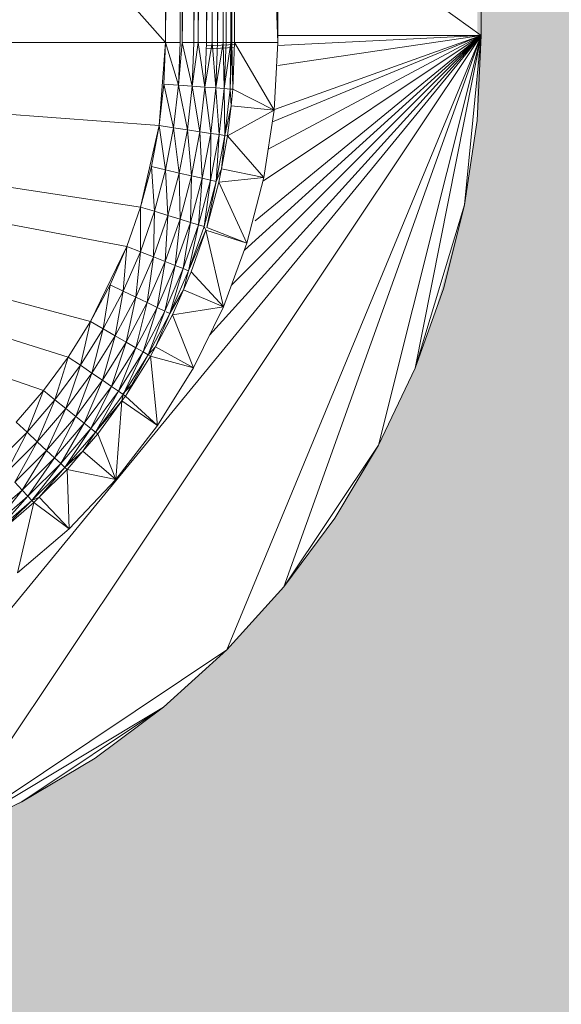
# Model space of a CAD drawing. Header units: metres. Extents: x -27.3 to 21, y -0.3 to 10.3.
# Tile 35 of 237: x 8.0917 to 8.1306, y 2.2344 to 2.3052. Entities that reach past the tile are written whole.
import ezdxf

# ---------------------------------------------------------------- set-up
doc = ezdxf.new("R2010")
doc.units = ezdxf.units.M
doc.layers.add('E-LITE-EQPM', color=7, linetype='Continuous', lineweight=5)
doc.layers.add('I-WALL', color=7, linetype='Continuous', lineweight=5)

# ---------------------------------------------------------------- blocks, each defined once
blk = doc.blocks.new('LUMINARIA TIPO TARTARUGA DE SOBREPOR - Areno _1 x LED Modul 840_ 500 lm_ 840_-2275436-FACHADA 03')
at = {"layer": 'E-LITE-EQPM'}
for p, q in [((13.229656, 2.394557), (13.309994, 2.303557)), ((13.309994, 2.394557), (13.309994, 2.303557)), ((13.311046, 2.394557), (13.309994, 2.303557)), ((13.311046, 2.303557), (13.311046, 2.394557)), ((13.311213, 2.394557), (13.311213, 2.303557)), ((13.31205, 2.394557), (13.311213, 2.303557)), ((13.31205, 2.394557), (13.31205, 2.303557)), ((13.312354, 2.394557), (13.31205, 2.303557)), ((13.312354, 2.394557), (13.312354, 2.303557)), ((13.312963, 2.394557), (13.312354, 2.303557)), ((13.313353, 2.394557), (13.312963, 2.303557)), ((13.312963, 2.303557), (13.312963, 2.394557)), ((13.313353, 2.394557), (13.313353, 2.303557)), ((13.313743, 2.394557), (13.313353, 2.303557)), ((13.313743, 2.394557), (13.313743, 2.303557)), ((13.314151, 2.394557), (13.313743, 2.303557)), ((13.314151, 2.303557), (13.314151, 2.394557)), ((13.314151, 2.303557), (13.314355, 2.394557)), ((13.314355, 2.394557), (13.314355, 2.303557)), ((13.314702, 2.394557), (13.314355, 2.303557)), ((13.314702, 2.303557), (13.314702, 2.394557)), ((13.314772, 2.303557), (13.314772, 2.394557)), ((13.314772, 2.303557), (13.314975, 2.394557)), ((13.318075, 2.303557), (13.314975, 2.394557)), ((13.314975, 2.394557), (13.314975, 2.303557)), ((13.318075, 2.394557), (13.318075, 2.303557)), ((13.33271, 2.304057), (13.33271, 2.394057)), ((13.318075, 2.314594), (13.33271, 2.304057)), ((13.282403, 2.242758), (13.33271, 2.304057)), ((13.33271, 2.304057), (13.294128, 2.246314)), ((13.33271, 2.304057), (13.313166, 2.282493)), ((13.33271, 2.304057), (13.314404, 2.259863)), ((13.314743, 2.286089), (13.33271, 2.304057)), ((13.315681, 2.288622), (13.33271, 2.304057)), ((13.316457, 2.290718), (13.33271, 2.304057)), ((13.317049, 2.293592), (13.33271, 2.304057)), ((13.317398, 2.295872), (13.33271, 2.304057)), ((13.317699, 2.297839), (13.33271, 2.304057)), ((13.317837, 2.298735), (13.33271, 2.304057)), ((13.318075, 2.303338), (13.33271, 2.304057)), ((13.33271, 2.304057), (13.318075, 2.304057)), ((13.33271, 2.304057), (13.318075, 2.301886)), ((13.318523, 2.264407), (13.33271, 2.304057)), ((13.33271, 2.304057), (13.32533, 2.274594)), ((13.33271, 2.304057), (13.327953, 2.280139)), ((13.331509, 2.291864), (13.33271, 2.304057)), ((13.332409, 2.297931), (13.33271, 2.304057)), ((13.229656, 2.303557), (13.304612, 2.283472)), ((13.229656, 2.303557), (13.303014, 2.280929)), ((13.229656, 2.303557), (13.30123, 2.278512)), ((13.229656, 2.303557), (13.309545, 2.29757)), ((13.229656, 2.303557), (13.308209, 2.291717)), ((13.229656, 2.303557), (13.307217, 2.288881)), ((13.229656, 2.303557), (13.309994, 2.303557)), ((13.309545, 2.29757), (13.309994, 2.303557)), ((13.309882, 2.300555), (13.309994, 2.303557)), ((13.311046, 2.303557), (13.309994, 2.303557)), ((13.31093, 2.300476), (13.309994, 2.303557)), ((13.311046, 2.303557), (13.31093, 2.300476)), ((13.31093, 2.300476), (13.311213, 2.303557)), ((13.311932, 2.300401), (13.311213, 2.303557)), ((13.31205, 2.303557), (13.311213, 2.303557)), ((13.311932, 2.300401), (13.312354, 2.303557)), ((13.311932, 2.300401), (13.31205, 2.303557)), ((13.312354, 2.303557), (13.31205, 2.303557)), ((13.312842, 2.300333), (13.312354, 2.303557)), ((13.312963, 2.303557), (13.312354, 2.303557)), ((13.312842, 2.300333), (13.313353, 2.303557)), ((13.312842, 2.300333), (13.312963, 2.303557)), ((13.312953, 2.303297), (13.315064, 2.303404)), ((13.313353, 2.303557), (13.312963, 2.303557)), ((13.31362, 2.300275), (13.313353, 2.303557)), ((13.313743, 2.303557), (13.313353, 2.303557)), ((13.314151, 2.303557), (13.31362, 2.300275)), ((13.31362, 2.300275), (13.313743, 2.303557)), ((13.314151, 2.303557), (13.313743, 2.303557)), ((13.314151, 2.303557), (13.31423, 2.300229)), ((13.314151, 2.303557), (13.314355, 2.303557)), ((13.314702, 2.303557), (13.31423, 2.300229)), ((13.31423, 2.300229), (13.314355, 2.303557)), ((13.314702, 2.303557), (13.314355, 2.303557)), ((13.314702, 2.303557), (13.314646, 2.300198)), ((13.314772, 2.303557), (13.314646, 2.300198)), ((13.314849, 2.300183), (13.314772, 2.303557)), ((13.314772, 2.303557), (13.314975, 2.303557)), ((13.314849, 2.300183), (13.314975, 2.303557)), ((13.318075, 2.303557), (13.314975, 2.303557)), ((13.317828, 2.298675), (13.314975, 2.303557)), ((13.318075, 2.303557), (13.317828, 2.298675)), ((13.312945, 2.303086), (13.314961, 2.303185)), ((13.309545, 2.29757), (13.309882, 2.300555)), ((13.31093, 2.300476), (13.309882, 2.300555)), ((13.309882, 2.300555), (13.310585, 2.297413)), ((13.31093, 2.300476), (13.310585, 2.297413)), ((13.31093, 2.300476), (13.311932, 2.300401)), ((13.31093, 2.300476), (13.311579, 2.297263)), ((13.311932, 2.300401), (13.311579, 2.297263)), ((13.312842, 2.300333), (13.311932, 2.300401)), ((13.312481, 2.297127), (13.311932, 2.300401)), ((13.312842, 2.300333), (13.312481, 2.297127)), ((13.312842, 2.300333), (13.31362, 2.300275)), ((13.312842, 2.300333), (13.313252, 2.297011)), ((13.31362, 2.300275), (13.313252, 2.297011)), ((13.313857, 2.29692), (13.31362, 2.300275)), ((13.31423, 2.300229), (13.31362, 2.300275)), ((13.313857, 2.29692), (13.31423, 2.300229)), ((13.31423, 2.300229), (13.31427, 2.296858)), ((13.31423, 2.300229), (13.314646, 2.300198)), ((13.31427, 2.296858), (13.314646, 2.300198)), ((13.314849, 2.300183), (13.314646, 2.300198)), ((13.314646, 2.300198), (13.314714, 2.298992)), ((13.314849, 2.300183), (13.314714, 2.298992)), ((13.317828, 2.298675), (13.314849, 2.300183)), ((13.31427, 2.296858), (13.314714, 2.298992)), ((13.314471, 2.296827), (13.314714, 2.298992)), ((13.314471, 2.296827), (13.317828, 2.298675)), ((13.317828, 2.298675), (13.314714, 2.298992)), ((13.317087, 2.293844), (13.317828, 2.298675)), ((13.332409, 2.297931), (13.331509, 2.291864)), ((13.309545, 2.29757), (13.308209, 2.291717)), ((13.309545, 2.29757), (13.308987, 2.294618)), ((13.309545, 2.29757), (13.310585, 2.297413)), ((13.309545, 2.29757), (13.310012, 2.294384)), ((13.310585, 2.297413), (13.310012, 2.294384)), ((13.310585, 2.297413), (13.310992, 2.294161)), ((13.310585, 2.297413), (13.311579, 2.297263)), ((13.310992, 2.294161), (13.311579, 2.297263)), ((13.312481, 2.297127), (13.311579, 2.297263)), ((13.311579, 2.297263), (13.311881, 2.293958)), ((13.312481, 2.297127), (13.311881, 2.293958)), ((13.313252, 2.297011), (13.312481, 2.297127)), ((13.312481, 2.297127), (13.312642, 2.293784)), ((13.313252, 2.297011), (13.312642, 2.293784)), ((13.313238, 2.293648), (13.313252, 2.297011)), ((13.313857, 2.29692), (13.313252, 2.297011)), ((13.313857, 2.29692), (13.313238, 2.293648)), ((13.313857, 2.29692), (13.313645, 2.293555)), ((13.313645, 2.293555), (13.31427, 2.296858)), ((13.313857, 2.29692), (13.31427, 2.296858)), ((13.314025, 2.294473), (13.31427, 2.296858)), ((13.314025, 2.294473), (13.314471, 2.296827)), ((13.314471, 2.296827), (13.31427, 2.296858)), ((13.317087, 2.293844), (13.314471, 2.296827)), ((13.308209, 2.291717), (13.308987, 2.294618)), ((13.310012, 2.294384), (13.308987, 2.294618)), ((13.309214, 2.291407), (13.308987, 2.294618)), ((13.310012, 2.294384), (13.309214, 2.291407)), ((13.310012, 2.294384), (13.310992, 2.294161)), ((13.310012, 2.294384), (13.310174, 2.291111)), ((13.310992, 2.294161), (13.310174, 2.291111)), ((13.311046, 2.290842), (13.310992, 2.294161)), ((13.310992, 2.294161), (13.311881, 2.293958)), ((13.314025, 2.294473), (13.313645, 2.293555)), ((13.313843, 2.29351), (13.314025, 2.294473)), ((13.317087, 2.293844), (13.314025, 2.294473)), ((13.311046, 2.290842), (13.311881, 2.293958)), ((13.311881, 2.293958), (13.311792, 2.290612)), ((13.312642, 2.293784), (13.311792, 2.290612)), ((13.311881, 2.293958), (13.312642, 2.293784)), ((13.312642, 2.293784), (13.312376, 2.290431)), ((13.313238, 2.293648), (13.312376, 2.290431)), ((13.313238, 2.293648), (13.312642, 2.293784)), ((13.312775, 2.290308), (13.313238, 2.293648)), ((13.312775, 2.290308), (13.313645, 2.293555)), ((13.312969, 2.290249), (13.313645, 2.293555)), ((13.312969, 2.290249), (13.313843, 2.29351)), ((13.313645, 2.293555), (13.313238, 2.293648)), ((13.313843, 2.29351), (13.317087, 2.293844)), ((13.315862, 2.289112), (13.313843, 2.29351)), ((13.315862, 2.289112), (13.317087, 2.293844)), ((13.308209, 2.291717), (13.307217, 2.288881)), ((13.308209, 2.291717), (13.308196, 2.288497)), ((13.309214, 2.291407), (13.308196, 2.288497)), ((13.308209, 2.291717), (13.309214, 2.291407)), ((13.309214, 2.291407), (13.309131, 2.28813)), ((13.310174, 2.291111), (13.309214, 2.291407)), ((13.331509, 2.291864), (13.327953, 2.280139)), ((13.330019, 2.285914), (13.331509, 2.291864)), ((13.310174, 2.291111), (13.309131, 2.28813)), ((13.309981, 2.287797), (13.310174, 2.291111)), ((13.311046, 2.290842), (13.309981, 2.287797)), ((13.311046, 2.290842), (13.310174, 2.291111)), ((13.311046, 2.290842), (13.310707, 2.287512)), ((13.310707, 2.287512), (13.311792, 2.290612)), ((13.311046, 2.290842), (13.311792, 2.290612)), ((13.311277, 2.287288), (13.311792, 2.290612)), ((13.311792, 2.290612), (13.312376, 2.290431)), ((13.311277, 2.287288), (13.312376, 2.290431)), ((13.312376, 2.290431), (13.311665, 2.287136)), ((13.312775, 2.290308), (13.311665, 2.287136)), ((13.312897, 2.290043), (13.311665, 2.287136)), ((13.311854, 2.287062), (13.312897, 2.290043)), ((13.312775, 2.290308), (13.312376, 2.290431)), ((13.312775, 2.290308), (13.312897, 2.290043)), ((13.315862, 2.289112), (13.312897, 2.290043)), ((13.314165, 2.284529), (13.312897, 2.290043)), ((13.315862, 2.289112), (13.312969, 2.290249)), ((13.304612, 2.283472), (13.307217, 2.288881)), ((13.307217, 2.288881), (13.306016, 2.286128)), ((13.307217, 2.288881), (13.306963, 2.285672)), ((13.306963, 2.285672), (13.308196, 2.288497)), ((13.307217, 2.288881), (13.308196, 2.288497)), ((13.307869, 2.285236), (13.308196, 2.288497)), ((13.308196, 2.288497), (13.309131, 2.28813)), ((13.315862, 2.289112), (13.314165, 2.284529)), ((13.307869, 2.285236), (13.309131, 2.28813)), ((13.308691, 2.28484), (13.309131, 2.28813)), ((13.308691, 2.28484), (13.309981, 2.287797)), ((13.309981, 2.287797), (13.309131, 2.28813)), ((13.309394, 2.284502), (13.309981, 2.287797)), ((13.310707, 2.287512), (13.309981, 2.287797)), ((13.310707, 2.287512), (13.309394, 2.284502)), ((13.310707, 2.287512), (13.309945, 2.284236)), ((13.311277, 2.287288), (13.309945, 2.284236)), ((13.311277, 2.287288), (13.310321, 2.284055)), ((13.310321, 2.284055), (13.311665, 2.287136)), ((13.311277, 2.287288), (13.310707, 2.287512)), ((13.311277, 2.287288), (13.311665, 2.287136)), ((13.311288, 2.285764), (13.311665, 2.287136)), ((13.311854, 2.287062), (13.311288, 2.285764)), ((13.314165, 2.284529), (13.311854, 2.287062)), ((13.304612, 2.283472), (13.306016, 2.286128)), ((13.305523, 2.282946), (13.306016, 2.286128)), ((13.306963, 2.285672), (13.305523, 2.282946)), ((13.306963, 2.285672), (13.306016, 2.286128)), ((13.306393, 2.282444), (13.306963, 2.285672)), ((13.307869, 2.285236), (13.306963, 2.285672)), ((13.311288, 2.285764), (13.310321, 2.284055)), ((13.310504, 2.283967), (13.311288, 2.285764)), ((13.314165, 2.284529), (13.311288, 2.285764)), ((13.330019, 2.285914), (13.327953, 2.280139)), ((13.307869, 2.285236), (13.306393, 2.282444)), ((13.307869, 2.285236), (13.307184, 2.281988)), ((13.307869, 2.285236), (13.308691, 2.28484)), ((13.307184, 2.281988), (13.308691, 2.28484)), ((13.307859, 2.281598), (13.308691, 2.28484)), ((13.307859, 2.281598), (13.309394, 2.284502)), ((13.308389, 2.281292), (13.309394, 2.284502)), ((13.309945, 2.284236), (13.308389, 2.281292)), ((13.309394, 2.284502), (13.308691, 2.28484)), ((13.309945, 2.284236), (13.30875, 2.281083)), ((13.309945, 2.284236), (13.309394, 2.284502)), ((13.310048, 2.284186), (13.310321, 2.284055)), ((13.310504, 2.283967), (13.314165, 2.284529)), ((13.314165, 2.284529), (13.312012, 2.280141)), ((13.304612, 2.283472), (13.303014, 2.280929)), ((13.304612, 2.283472), (13.303883, 2.280336)), ((13.304612, 2.283472), (13.305523, 2.282946)), ((13.30875, 2.281083), (13.310321, 2.284055)), ((13.310321, 2.284055), (13.309282, 2.281656)), ((13.310504, 2.283967), (13.309282, 2.281656)), ((13.310504, 2.283967), (13.312012, 2.280141)), ((13.305523, 2.282946), (13.303883, 2.280336)), ((13.304713, 2.27977), (13.305523, 2.282946)), ((13.306393, 2.282444), (13.305523, 2.282946)), ((13.306393, 2.282444), (13.304713, 2.27977)), ((13.306393, 2.282444), (13.305467, 2.279256)), ((13.306393, 2.282444), (13.307184, 2.281988)), ((13.307184, 2.281988), (13.305467, 2.279256)), ((13.307184, 2.281988), (13.306112, 2.278817)), ((13.307859, 2.281598), (13.306112, 2.278817)), ((13.306617, 2.278472), (13.307859, 2.281598)), ((13.307184, 2.281988), (13.307859, 2.281598)), ((13.308389, 2.281292), (13.307859, 2.281598)), ((13.30875, 2.281083), (13.309282, 2.281656)), ((13.308926, 2.280982), (13.309282, 2.281656)), ((13.312012, 2.280141), (13.309282, 2.281656)), ((13.303014, 2.280929), (13.30123, 2.278512)), ((13.303014, 2.280929), (13.302053, 2.277856)), ((13.303014, 2.280929), (13.303883, 2.280336)), ((13.308389, 2.281292), (13.306617, 2.278472)), ((13.308389, 2.281292), (13.306962, 2.278237)), ((13.30875, 2.281083), (13.306962, 2.278237)), ((13.30875, 2.281083), (13.30713, 2.278123)), ((13.30713, 2.278123), (13.308926, 2.280982)), ((13.308389, 2.281292), (13.30875, 2.281083)), ((13.30875, 2.281083), (13.308926, 2.280982)), ((13.312012, 2.280141), (13.308926, 2.280982)), ((13.309427, 2.275993), (13.308926, 2.280982)), ((13.302053, 2.277856), (13.303883, 2.280336)), ((13.302838, 2.27723), (13.303883, 2.280336)), ((13.304713, 2.27977), (13.303883, 2.280336)), ((13.312012, 2.280141), (13.309427, 2.275993)), ((13.327953, 2.280139), (13.32533, 2.274594)), ((13.302838, 2.27723), (13.304713, 2.27977)), ((13.303552, 2.276661), (13.304713, 2.27977)), ((13.305467, 2.279256), (13.303552, 2.276661)), ((13.305467, 2.279256), (13.304161, 2.276174)), ((13.305467, 2.279256), (13.304713, 2.27977)), ((13.305467, 2.279256), (13.306112, 2.278817)), ((13.304161, 2.276174), (13.306112, 2.278817)), ((13.306112, 2.278817), (13.30464, 2.275793)), ((13.306617, 2.278472), (13.306112, 2.278817)), ((13.30692, 2.278266), (13.307726, 2.279073)), ((13.299271, 2.276235), (13.30123, 2.278512)), ((13.30123, 2.278512), (13.300042, 2.27552)), ((13.302053, 2.277856), (13.300042, 2.27552)), ((13.302053, 2.277856), (13.300778, 2.274836)), ((13.30123, 2.278512), (13.302053, 2.277856)), ((13.302053, 2.277856), (13.302838, 2.27723)), ((13.306617, 2.278472), (13.30464, 2.275793)), ((13.304966, 2.275533), (13.306617, 2.278472)), ((13.306962, 2.278237), (13.304966, 2.275533)), ((13.306962, 2.278237), (13.306617, 2.278472)), ((13.306871, 2.277773), (13.306962, 2.278237)), ((13.306871, 2.277773), (13.30713, 2.278123)), ((13.306962, 2.278237), (13.30713, 2.278123)), ((13.309427, 2.275993), (13.30713, 2.278123)), ((13.300778, 2.274836), (13.302838, 2.27723)), ((13.302838, 2.27723), (13.301447, 2.274215)), ((13.303552, 2.276661), (13.302838, 2.27723)), ((13.306871, 2.277773), (13.304966, 2.275533)), ((13.306871, 2.277773), (13.305125, 2.275406)), ((13.306871, 2.277773), (13.306435, 2.272128)), ((13.306871, 2.277773), (13.309427, 2.275993)), ((13.303552, 2.276661), (13.301447, 2.274215)), ((13.302019, 2.273685), (13.303552, 2.276661)), ((13.304161, 2.276174), (13.303552, 2.276661)), ((13.299271, 2.276235), (13.300042, 2.27552)), ((13.304161, 2.276174), (13.302019, 2.273685)), ((13.304161, 2.276174), (13.302468, 2.273269)), ((13.302468, 2.273269), (13.30464, 2.275793)), ((13.30464, 2.275793), (13.302773, 2.272985)), ((13.304161, 2.276174), (13.30464, 2.275793)), ((13.304966, 2.275533), (13.30464, 2.275793)), ((13.306435, 2.272128), (13.309427, 2.275993)), ((13.300042, 2.27552), (13.297862, 2.27334)), ((13.300042, 2.27552), (13.298546, 2.272603)), ((13.300042, 2.27552), (13.300778, 2.274836)), ((13.304966, 2.275533), (13.302773, 2.272985)), ((13.304059, 2.274168), (13.304966, 2.275533)), ((13.304059, 2.274168), (13.305125, 2.275406)), ((13.305125, 2.275406), (13.304966, 2.275533)), ((13.306435, 2.272128), (13.305125, 2.275406)), ((13.300778, 2.274836), (13.298546, 2.272603)), ((13.300778, 2.274836), (13.299166, 2.271934)), ((13.300778, 2.274836), (13.301447, 2.274215)), ((13.318523, 2.264407), (13.32533, 2.274594)), ((13.32533, 2.274594), (13.322177, 2.269334)), ((13.299166, 2.271934), (13.301447, 2.274215)), ((13.301447, 2.274215), (13.299697, 2.271363)), ((13.302019, 2.273685), (13.299697, 2.271363)), ((13.302019, 2.273685), (13.300113, 2.270914)), ((13.302019, 2.273685), (13.301447, 2.274215)), ((13.302468, 2.273269), (13.302019, 2.273685)), ((13.304059, 2.274168), (13.302773, 2.272985)), ((13.304059, 2.274168), (13.302922, 2.272847)), ((13.306435, 2.272128), (13.304059, 2.274168)), ((13.302468, 2.273269), (13.300113, 2.270914)), ((13.302468, 2.273269), (13.300397, 2.270608)), ((13.300397, 2.270608), (13.302773, 2.272985)), ((13.30092, 2.270845), (13.302773, 2.272985)), ((13.302468, 2.273269), (13.302773, 2.272985)), ((13.302922, 2.272847), (13.302773, 2.272985)), ((13.30092, 2.270845), (13.302922, 2.272847)), ((13.306435, 2.272128), (13.302922, 2.272847)), ((13.303068, 2.268585), (13.302922, 2.272847)), ((13.299166, 2.271934), (13.299697, 2.271363)), ((13.306435, 2.272128), (13.303068, 2.268585)), ((13.299697, 2.271363), (13.297207, 2.26922)), ((13.299697, 2.271363), (13.297589, 2.268742)), ((13.300113, 2.270914), (13.297589, 2.268742)), ((13.297849, 2.268416), (13.300113, 2.270914)), ((13.300113, 2.270914), (13.299697, 2.271363)), ((13.300397, 2.270608), (13.300113, 2.270914)), ((13.300397, 2.270608), (13.30092, 2.270845)), ((13.300535, 2.27046), (13.30092, 2.270845)), ((13.303068, 2.268585), (13.30092, 2.270845)), ((13.300397, 2.270608), (13.297849, 2.268416)), ((13.300397, 2.270608), (13.297975, 2.268257)), ((13.300535, 2.27046), (13.297975, 2.268257)), ((13.300535, 2.27046), (13.299359, 2.265402)), ((13.300535, 2.27046), (13.300397, 2.270608)), ((13.300535, 2.27046), (13.303068, 2.268585)), ((13.318523, 2.264407), (13.322177, 2.269334)), ((13.303068, 2.268585), (13.299359, 2.265402)), ((13.318523, 2.264407), (13.314404, 2.259863)), ((13.314404, 2.259863), (13.294128, 2.246314)), ((13.30986, 2.255744), (13.314404, 2.259863)), ((13.30986, 2.255744), (13.294128, 2.246314)), ((13.30986, 2.255744), (13.299673, 2.248937)), ((13.304933, 2.25209), (13.30986, 2.255744)), ((13.304933, 2.25209), (13.299673, 2.248937)), ((13.299673, 2.248937), (13.294128, 2.246314))]:
    blk.add_line(p, q, dxfattribs=at)

msp = doc.modelspace()

# ---------------------------------------------------------------- hatches: boundary and pattern name
at = {"layer": 'I-WALL', "true_color": 0xdbcc9e}
h = msp.add_hatch(color=9, dxfattribs=at)
h.paths.add_polyline_path([(10.107222, 0.5), (10.107222, 2.62), (6.187222, 2.62), (6.187222, 0.5), (10.001515, 0.5)])
h.paths.add_polyline_path([(8.06239, 2.241557), (8.056264, 2.241858), (8.050197, 2.242758), (8.044248, 2.244248), (8.038473, 2.246314), (8.029365, 2.251072), (8.027667, 2.25209), (8.022741, 2.255744), (8.018196, 2.259863), (8.014077, 2.264407), (8.010424, 2.269334), (8.00727, 2.274594), (8.0032, 2.284186), (8.002582, 2.285914), (8.001091, 2.291864), (7.999915, 2.303557), (7.99989, 2.304057), (8.000191, 2.400183), (8.001091, 2.40625), (8.003679, 2.415268), (8.004648, 2.417974), (8.00727, 2.423519), (8.010424, 2.42878), (8.014077, 2.433706), (8.018196, 2.438251), (8.022741, 2.44237), (8.029365, 2.447041), (8.032928, 2.449177), (8.038473, 2.451799), (8.044248, 2.453865), (8.050197, 2.455356), (8.06018, 2.456448), (8.06239, 2.456557), (8.068516, 2.456256), (8.074584, 2.455356), (8.080533, 2.453865), (8.090994, 2.449583), (8.091853, 2.449177), (8.097114, 2.446024), (8.10204, 2.44237), (8.106585, 2.438251), (8.110704, 2.433706), (8.114357, 2.42878), (8.11751, 2.423519), (8.121809, 2.413289), (8.122199, 2.4122), (8.123689, 2.40625), (8.124589, 2.400183), (8.12489, 2.394057), (8.124589, 2.297931), (8.123689, 2.291864), (8.121581, 2.284186), (8.120133, 2.280139), (8.11751, 2.274594), (8.114357, 2.269334), (8.110704, 2.264407), (8.106585, 2.259863), (8.10204, 2.255744), (8.097114, 2.25209), (8.090994, 2.248531), (8.086308, 2.246314), (8.080533, 2.244248), (8.074584, 2.242758), (8.068516, 2.241858)])

# ---------------------------------------------------------------- block references
at = {"layer": 'E-LITE-EQPM'}
msp.add_blockref('LUMINARIA TIPO TARTARUGA DE SOBREPOR - Areno _1 x LED Modul 840_ 500 lm_ 840_-2275436-FACHADA 03', (-5.20782, 0), dxfattribs=at)

doc.saveas('drawing.dxf')
